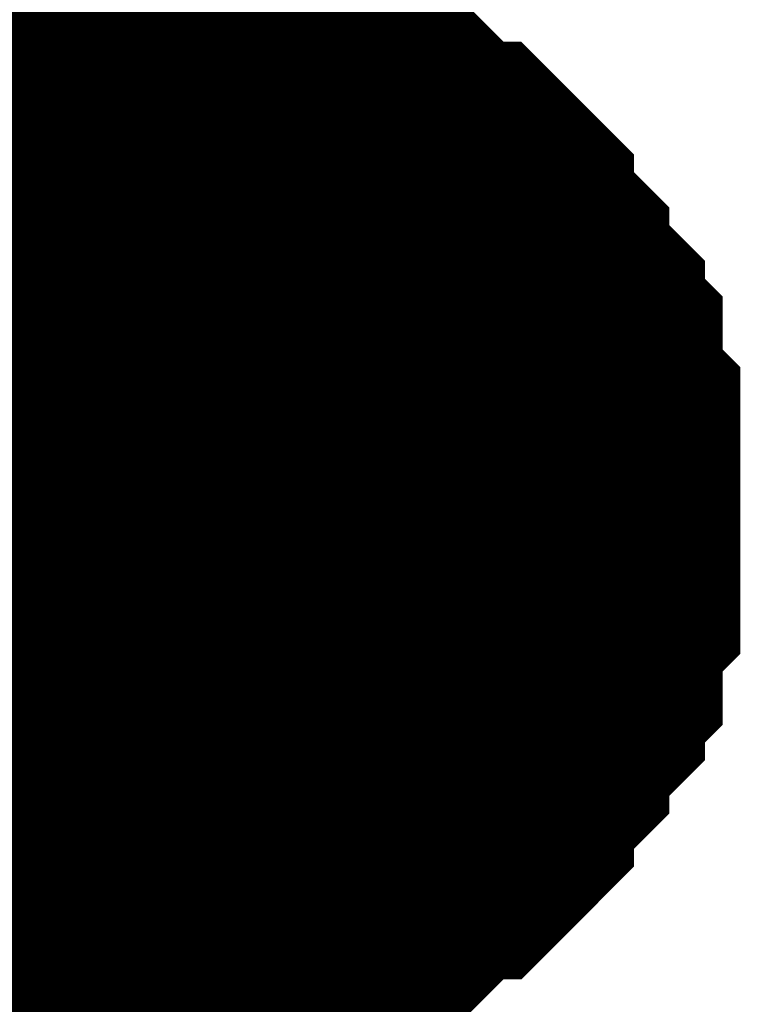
# Model space of a CAD drawing. Header units: inches. Extents: x 0 to 17, y 0 to 11.
# Tile 228 of 256: x 15.3434 to 15.3757, y 7.8774 to 7.9215. Entities that reach past the tile are written whole.
import ezdxf

# ---------------------------------------------------------------- set-up
doc = ezdxf.new("R2010")
doc.units = ezdxf.units.IN
doc.header["$MEASUREMENT"] = 0
doc.layers.add('Sheet', color=255, linetype='Continuous')

msp = doc.modelspace()

# ---------------------------------------------------------------- linework, layer by layer
at = {"layer": 'Sheet'}
for points in [[(15.349953, 7.999423, 0.0118, 0.0118, 0), (15.349953, 7.89951, 0.0118, 0.0118, 0), (15.349953, 7.699683, 0.0118, 0.0118, 0), (15.349953, 7.599769, 0.0118, 0.0118, 0), (15.349953, 7.499856, 0.0118, 0.0118, 0), (15.349953, 7.399942, 0.0118, 0.0118, 0), (15.349953, 7.299236, 0.0118, 0.0118, 0), (15.349953, 7.199322, 0.0118, 0.0118, 0), (15.349953, 7.099409, 0.0118, 0.0118, 0), (15.349953, 6.999495, 0.0118, 0.0118, 0), (15.349953, 6.899582, 0.0118, 0.0118, 0), (15.349953, 6.799668, 0.0118, 0.0118, 0), (15.349953, 6.699755, 0.0118, 0.0118, 0), (15.349953, 6.599841, 0.0118, 0.0118, 0), (15.349953, 6.499928, 0.0118, 0.0118, 0), (15.349953, 6.400014, 0.0118, 0.0118, 0), (15.349953, 6.299308, 0.0118, 0.0118, 0)], [(15.337267, 7.914576, 0.0118, 0.0118, 0), (15.33806, 7.915369, 0.0118, 0.0118, 0), (15.338853, 7.916162, 0.0118, 0.0118, 0), (15.339646, 7.916162, 0.0118, 0.0118, 0), (15.340438, 7.916955, 0.0118, 0.0118, 0), (15.341231, 7.917748, 0.0118, 0.0118, 0), (15.342024, 7.917748, 0.0118, 0.0118, 0), (15.342817, 7.918541, 0.0118, 0.0118, 0), (15.34361, 7.918541, 0.0118, 0.0118, 0), (15.345196, 7.918541, 0.0118, 0.0118, 0), (15.345989, 7.918541, 0.0118, 0.0118, 0), (15.346782, 7.919334, 0.0118, 0.0118, 0), (15.347575, 7.919334, 0.0118, 0.0118, 0), (15.34916, 7.919334, 0.0118, 0.0118, 0), (15.349953, 7.919334, 0.0118, 0.0118, 0)], [(15.337267, 7.914576, 0.0118, 0.0118, 0), (15.33806, 7.915369, 0.0118, 0.0118, 0), (15.338853, 7.916162, 0.0118, 0.0118, 0), (15.339646, 7.916162, 0.0118, 0.0118, 0), (15.340438, 7.916955, 0.0118, 0.0118, 0), (15.341231, 7.917748, 0.0118, 0.0118, 0), (15.342024, 7.917748, 0.0118, 0.0118, 0), (15.342817, 7.918541, 0.0118, 0.0118, 0), (15.34361, 7.918541, 0.0118, 0.0118, 0), (15.345196, 7.918541, 0.0118, 0.0118, 0), (15.345989, 7.918541, 0.0118, 0.0118, 0), (15.346782, 7.919334, 0.0118, 0.0118, 0), (15.347575, 7.919334, 0.0118, 0.0118, 0), (15.34916, 7.919334, 0.0118, 0.0118, 0), (15.349953, 7.919334, 0.0118, 0.0118, 0)], [(15.337267, 7.914576, 0.0118, 0.0118, 0), (15.33806, 7.915369, 0.0118, 0.0118, 0), (15.338853, 7.916162, 0.0118, 0.0118, 0), (15.339646, 7.916162, 0.0118, 0.0118, 0), (15.340438, 7.916955, 0.0118, 0.0118, 0), (15.341231, 7.917748, 0.0118, 0.0118, 0), (15.342024, 7.917748, 0.0118, 0.0118, 0), (15.342817, 7.918541, 0.0118, 0.0118, 0), (15.34361, 7.918541, 0.0118, 0.0118, 0), (15.345196, 7.918541, 0.0118, 0.0118, 0), (15.345989, 7.918541, 0.0118, 0.0118, 0), (15.346782, 7.919334, 0.0118, 0.0118, 0), (15.347575, 7.919334, 0.0118, 0.0118, 0), (15.34916, 7.919334, 0.0118, 0.0118, 0), (15.349953, 7.919334, 0.0118, 0.0118, 0)], [(15.337267, 7.914576, 0.0118, 0.0118, 0), (15.33806, 7.915369, 0.0118, 0.0118, 0), (15.338853, 7.916162, 0.0118, 0.0118, 0), (15.339646, 7.916162, 0.0118, 0.0118, 0), (15.340438, 7.916955, 0.0118, 0.0118, 0), (15.341231, 7.917748, 0.0118, 0.0118, 0), (15.342024, 7.917748, 0.0118, 0.0118, 0), (15.342817, 7.918541, 0.0118, 0.0118, 0), (15.34361, 7.918541, 0.0118, 0.0118, 0), (15.345196, 7.918541, 0.0118, 0.0118, 0), (15.345989, 7.918541, 0.0118, 0.0118, 0), (15.346782, 7.919334, 0.0118, 0.0118, 0), (15.347575, 7.919334, 0.0118, 0.0118, 0), (15.34916, 7.919334, 0.0118, 0.0118, 0), (15.349953, 7.919334, 0.0118, 0.0118, 0)], [(15.349953, 7.919334, 0.0118, 0.0118, 0), (15.349953, 7.919334, 0.0118, 0.0118, 0)], [(15.349953, 7.919334, 0.0118, 0.0118, 0), (15.350746, 7.919334, 0.0118, 0.0118, 0), (15.352332, 7.919334, 0.0118, 0.0118, 0), (15.353125, 7.919334, 0.0118, 0.0118, 0), (15.353918, 7.918541, 0.0118, 0.0118, 0), (15.354711, 7.918541, 0.0118, 0.0118, 0), (15.356297, 7.918541, 0.0118, 0.0118, 0), (15.35709, 7.918541, 0.0118, 0.0118, 0), (15.357882, 7.917748, 0.0118, 0.0118, 0), (15.358675, 7.917748, 0.0118, 0.0118, 0), (15.359468, 7.916955, 0.0118, 0.0118, 0), (15.360261, 7.916162, 0.0118, 0.0118, 0), (15.361054, 7.916162, 0.0118, 0.0118, 0), (15.361847, 7.915369, 0.0118, 0.0118, 0), (15.36264, 7.914576, 0.0118, 0.0118, 0), (15.363433, 7.914576, 0.0118, 0.0118, 0), (15.364226, 7.913783, 0.0118, 0.0118, 0), (15.365019, 7.91299, 0.0118, 0.0118, 0), (15.365019, 7.912197, 0.0118, 0.0118, 0), (15.365812, 7.911404, 0.0118, 0.0118, 0), (15.366604, 7.910611, 0.0118, 0.0118, 0), (15.366604, 7.909818, 0.0118, 0.0118, 0), (15.367397, 7.909025, 0.0118, 0.0118, 0), (15.36819, 7.908232, 0.0118, 0.0118, 0), (15.36819, 7.907439, 0.0118, 0.0118, 0), (15.368983, 7.906646, 0.0118, 0.0118, 0), (15.368983, 7.905854, 0.0118, 0.0118, 0), (15.368983, 7.904268, 0.0118, 0.0118, 0), (15.369776, 7.903475, 0.0118, 0.0118, 0), (15.369776, 7.902682, 0.0118, 0.0118, 0), (15.369776, 7.901889, 0.0118, 0.0118, 0), (15.369776, 7.900303, 0.0118, 0.0118, 0), (15.369776, 7.89951, 0.0118, 0.0118, 0)], [(15.349953, 7.919334, 0.0118, 0.0118, 0), (15.349953, 7.919334, 0.0118, 0.0118, 0)], [(15.349953, 7.919334, 0.0118, 0.0118, 0), (15.350746, 7.919334, 0.0118, 0.0118, 0), (15.352332, 7.919334, 0.0118, 0.0118, 0), (15.353125, 7.919334, 0.0118, 0.0118, 0), (15.353918, 7.918541, 0.0118, 0.0118, 0), (15.354711, 7.918541, 0.0118, 0.0118, 0), (15.356297, 7.918541, 0.0118, 0.0118, 0), (15.35709, 7.918541, 0.0118, 0.0118, 0), (15.357882, 7.917748, 0.0118, 0.0118, 0), (15.358675, 7.917748, 0.0118, 0.0118, 0), (15.359468, 7.916955, 0.0118, 0.0118, 0), (15.360261, 7.916162, 0.0118, 0.0118, 0), (15.361054, 7.916162, 0.0118, 0.0118, 0), (15.361847, 7.915369, 0.0118, 0.0118, 0), (15.36264, 7.914576, 0.0118, 0.0118, 0), (15.363433, 7.914576, 0.0118, 0.0118, 0), (15.364226, 7.913783, 0.0118, 0.0118, 0), (15.365019, 7.91299, 0.0118, 0.0118, 0), (15.365019, 7.912197, 0.0118, 0.0118, 0), (15.365812, 7.911404, 0.0118, 0.0118, 0), (15.366604, 7.910611, 0.0118, 0.0118, 0), (15.366604, 7.909818, 0.0118, 0.0118, 0), (15.367397, 7.909025, 0.0118, 0.0118, 0), (15.36819, 7.908232, 0.0118, 0.0118, 0), (15.36819, 7.907439, 0.0118, 0.0118, 0), (15.368983, 7.906646, 0.0118, 0.0118, 0), (15.368983, 7.905854, 0.0118, 0.0118, 0), (15.368983, 7.904268, 0.0118, 0.0118, 0), (15.369776, 7.903475, 0.0118, 0.0118, 0), (15.369776, 7.902682, 0.0118, 0.0118, 0), (15.369776, 7.901889, 0.0118, 0.0118, 0), (15.369776, 7.900303, 0.0118, 0.0118, 0), (15.369776, 7.89951, 0.0118, 0.0118, 0)], [(15.349953, 7.919334, 0.0118, 0.0118, 0), (15.349953, 7.919334, 0.0118, 0.0118, 0)], [(15.349953, 7.919334, 0.0118, 0.0118, 0), (15.350746, 7.919334, 0.0118, 0.0118, 0), (15.352332, 7.919334, 0.0118, 0.0118, 0), (15.353125, 7.919334, 0.0118, 0.0118, 0), (15.353918, 7.918541, 0.0118, 0.0118, 0), (15.354711, 7.918541, 0.0118, 0.0118, 0), (15.356297, 7.918541, 0.0118, 0.0118, 0), (15.35709, 7.918541, 0.0118, 0.0118, 0), (15.357882, 7.917748, 0.0118, 0.0118, 0), (15.358675, 7.917748, 0.0118, 0.0118, 0), (15.359468, 7.916955, 0.0118, 0.0118, 0), (15.360261, 7.916162, 0.0118, 0.0118, 0), (15.361054, 7.916162, 0.0118, 0.0118, 0), (15.361847, 7.915369, 0.0118, 0.0118, 0), (15.36264, 7.914576, 0.0118, 0.0118, 0), (15.363433, 7.914576, 0.0118, 0.0118, 0), (15.364226, 7.913783, 0.0118, 0.0118, 0), (15.365019, 7.91299, 0.0118, 0.0118, 0), (15.365019, 7.912197, 0.0118, 0.0118, 0), (15.365812, 7.911404, 0.0118, 0.0118, 0), (15.366604, 7.910611, 0.0118, 0.0118, 0), (15.366604, 7.909818, 0.0118, 0.0118, 0), (15.367397, 7.909025, 0.0118, 0.0118, 0), (15.36819, 7.908232, 0.0118, 0.0118, 0), (15.36819, 7.907439, 0.0118, 0.0118, 0), (15.368983, 7.906646, 0.0118, 0.0118, 0), (15.368983, 7.905854, 0.0118, 0.0118, 0), (15.368983, 7.904268, 0.0118, 0.0118, 0), (15.369776, 7.903475, 0.0118, 0.0118, 0), (15.369776, 7.902682, 0.0118, 0.0118, 0), (15.369776, 7.901889, 0.0118, 0.0118, 0), (15.369776, 7.900303, 0.0118, 0.0118, 0), (15.369776, 7.89951, 0.0118, 0.0118, 0)], [(15.349953, 7.919334, 0.0118, 0.0118, 0), (15.349953, 7.919334, 0.0118, 0.0118, 0)], [(15.349953, 7.919334, 0.0118, 0.0118, 0), (15.350746, 7.919334, 0.0118, 0.0118, 0), (15.352332, 7.919334, 0.0118, 0.0118, 0), (15.353125, 7.919334, 0.0118, 0.0118, 0), (15.353918, 7.918541, 0.0118, 0.0118, 0), (15.354711, 7.918541, 0.0118, 0.0118, 0), (15.356297, 7.918541, 0.0118, 0.0118, 0), (15.35709, 7.918541, 0.0118, 0.0118, 0), (15.357882, 7.917748, 0.0118, 0.0118, 0), (15.358675, 7.917748, 0.0118, 0.0118, 0), (15.359468, 7.916955, 0.0118, 0.0118, 0), (15.360261, 7.916162, 0.0118, 0.0118, 0), (15.361054, 7.916162, 0.0118, 0.0118, 0), (15.361847, 7.915369, 0.0118, 0.0118, 0), (15.36264, 7.914576, 0.0118, 0.0118, 0), (15.363433, 7.914576, 0.0118, 0.0118, 0), (15.364226, 7.913783, 0.0118, 0.0118, 0), (15.365019, 7.91299, 0.0118, 0.0118, 0), (15.365019, 7.912197, 0.0118, 0.0118, 0), (15.365812, 7.911404, 0.0118, 0.0118, 0), (15.366604, 7.910611, 0.0118, 0.0118, 0), (15.366604, 7.909818, 0.0118, 0.0118, 0), (15.367397, 7.909025, 0.0118, 0.0118, 0), (15.36819, 7.908232, 0.0118, 0.0118, 0), (15.36819, 7.907439, 0.0118, 0.0118, 0), (15.368983, 7.906646, 0.0118, 0.0118, 0), (15.368983, 7.905854, 0.0118, 0.0118, 0), (15.368983, 7.904268, 0.0118, 0.0118, 0), (15.369776, 7.903475, 0.0118, 0.0118, 0), (15.369776, 7.902682, 0.0118, 0.0118, 0), (15.369776, 7.901889, 0.0118, 0.0118, 0), (15.369776, 7.900303, 0.0118, 0.0118, 0), (15.369776, 7.89951, 0.0118, 0.0118, 0)], [(15.341231, 7.917748, 0.0039, 0.0039, 0), (15.342024, 7.917748, 0.0039, 0.0039, 0), (15.342817, 7.918541, 0.0039, 0.0039, 0), (15.34361, 7.918541, 0.0039, 0.0039, 0), (15.345196, 7.918541, 0.0039, 0.0039, 0), (15.345989, 7.918541, 0.0039, 0.0039, 0), (15.346782, 7.919334, 0.0039, 0.0039, 0), (15.347575, 7.919334, 0.0039, 0.0039, 0), (15.34916, 7.919334, 0.0039, 0.0039, 0), (15.349953, 7.919334, 0.0039, 0.0039, 0)], [(15.341231, 7.917748, 0.0039, 0.0039, 0), (15.342024, 7.917748, 0.0039, 0.0039, 0), (15.342817, 7.918541, 0.0039, 0.0039, 0), (15.34361, 7.918541, 0.0039, 0.0039, 0), (15.345196, 7.918541, 0.0039, 0.0039, 0), (15.345989, 7.918541, 0.0039, 0.0039, 0), (15.346782, 7.919334, 0.0039, 0.0039, 0), (15.347575, 7.919334, 0.0039, 0.0039, 0), (15.34916, 7.919334, 0.0039, 0.0039, 0), (15.349953, 7.919334, 0.0039, 0.0039, 0)], [(15.341231, 7.917748, 0.0039, 0.0039, 0), (15.342024, 7.917748, 0.0039, 0.0039, 0), (15.342817, 7.918541, 0.0039, 0.0039, 0), (15.34361, 7.918541, 0.0039, 0.0039, 0), (15.345196, 7.918541, 0.0039, 0.0039, 0), (15.345989, 7.918541, 0.0039, 0.0039, 0), (15.346782, 7.919334, 0.0039, 0.0039, 0), (15.347575, 7.919334, 0.0039, 0.0039, 0), (15.34916, 7.919334, 0.0039, 0.0039, 0), (15.349953, 7.919334, 0.0039, 0.0039, 0)], [(15.341231, 7.917748, 0.0039, 0.0039, 0), (15.342024, 7.917748, 0.0039, 0.0039, 0), (15.342817, 7.918541, 0.0039, 0.0039, 0), (15.34361, 7.918541, 0.0039, 0.0039, 0), (15.345196, 7.918541, 0.0039, 0.0039, 0), (15.345989, 7.918541, 0.0039, 0.0039, 0), (15.346782, 7.919334, 0.0039, 0.0039, 0), (15.347575, 7.919334, 0.0039, 0.0039, 0), (15.34916, 7.919334, 0.0039, 0.0039, 0), (15.349953, 7.919334, 0.0039, 0.0039, 0)], [(15.349953, 7.919334, 0.0039, 0.0039, 0), (15.349953, 7.919334, 0.0039, 0.0039, 0)], [(15.349953, 7.919334, 0.0039, 0.0039, 0), (15.350746, 7.919334, 0.0039, 0.0039, 0), (15.352332, 7.919334, 0.0039, 0.0039, 0), (15.353125, 7.919334, 0.0039, 0.0039, 0), (15.353918, 7.918541, 0.0039, 0.0039, 0), (15.354711, 7.918541, 0.0039, 0.0039, 0), (15.356297, 7.918541, 0.0039, 0.0039, 0), (15.35709, 7.918541, 0.0039, 0.0039, 0), (15.357882, 7.917748, 0.0039, 0.0039, 0), (15.358675, 7.917748, 0.0039, 0.0039, 0), (15.359468, 7.916955, 0.0039, 0.0039, 0), (15.360261, 7.916162, 0.0039, 0.0039, 0), (15.361054, 7.916162, 0.0039, 0.0039, 0), (15.361847, 7.915369, 0.0039, 0.0039, 0), (15.36264, 7.914576, 0.0039, 0.0039, 0), (15.363433, 7.914576, 0.0039, 0.0039, 0), (15.364226, 7.913783, 0.0039, 0.0039, 0), (15.365019, 7.91299, 0.0039, 0.0039, 0), (15.365019, 7.912197, 0.0039, 0.0039, 0), (15.365812, 7.911404, 0.0039, 0.0039, 0), (15.366604, 7.910611, 0.0039, 0.0039, 0), (15.366604, 7.909818, 0.0039, 0.0039, 0), (15.367397, 7.909025, 0.0039, 0.0039, 0), (15.36819, 7.908232, 0.0039, 0.0039, 0), (15.36819, 7.907439, 0.0039, 0.0039, 0), (15.368983, 7.906646, 0.0039, 0.0039, 0), (15.368983, 7.905854, 0.0039, 0.0039, 0), (15.368983, 7.904268, 0.0039, 0.0039, 0), (15.369776, 7.903475, 0.0039, 0.0039, 0), (15.369776, 7.902682, 0.0039, 0.0039, 0), (15.369776, 7.901889, 0.0039, 0.0039, 0), (15.369776, 7.900303, 0.0039, 0.0039, 0), (15.369776, 7.89951, 0.0039, 0.0039, 0)], [(15.349953, 7.919334, 0.0039, 0.0039, 0), (15.349953, 7.919334, 0.0039, 0.0039, 0)], [(15.349953, 7.919334, 0.0039, 0.0039, 0), (15.350746, 7.919334, 0.0039, 0.0039, 0), (15.352332, 7.919334, 0.0039, 0.0039, 0), (15.353125, 7.919334, 0.0039, 0.0039, 0), (15.353918, 7.918541, 0.0039, 0.0039, 0), (15.354711, 7.918541, 0.0039, 0.0039, 0), (15.356297, 7.918541, 0.0039, 0.0039, 0), (15.35709, 7.918541, 0.0039, 0.0039, 0), (15.357882, 7.917748, 0.0039, 0.0039, 0), (15.358675, 7.917748, 0.0039, 0.0039, 0), (15.359468, 7.916955, 0.0039, 0.0039, 0), (15.360261, 7.916162, 0.0039, 0.0039, 0), (15.361054, 7.916162, 0.0039, 0.0039, 0), (15.361847, 7.915369, 0.0039, 0.0039, 0), (15.36264, 7.914576, 0.0039, 0.0039, 0), (15.363433, 7.914576, 0.0039, 0.0039, 0), (15.364226, 7.913783, 0.0039, 0.0039, 0), (15.365019, 7.91299, 0.0039, 0.0039, 0), (15.365019, 7.912197, 0.0039, 0.0039, 0), (15.365812, 7.911404, 0.0039, 0.0039, 0), (15.366604, 7.910611, 0.0039, 0.0039, 0), (15.366604, 7.909818, 0.0039, 0.0039, 0), (15.367397, 7.909025, 0.0039, 0.0039, 0), (15.36819, 7.908232, 0.0039, 0.0039, 0), (15.36819, 7.907439, 0.0039, 0.0039, 0), (15.368983, 7.906646, 0.0039, 0.0039, 0), (15.368983, 7.905854, 0.0039, 0.0039, 0), (15.368983, 7.904268, 0.0039, 0.0039, 0), (15.369776, 7.903475, 0.0039, 0.0039, 0), (15.369776, 7.902682, 0.0039, 0.0039, 0), (15.369776, 7.901889, 0.0039, 0.0039, 0), (15.369776, 7.900303, 0.0039, 0.0039, 0), (15.369776, 7.89951, 0.0039, 0.0039, 0)], [(15.349953, 7.919334, 0.0039, 0.0039, 0), (15.349953, 7.919334, 0.0039, 0.0039, 0)], [(15.349953, 7.919334, 0.0039, 0.0039, 0), (15.350746, 7.919334, 0.0039, 0.0039, 0), (15.352332, 7.919334, 0.0039, 0.0039, 0), (15.353125, 7.919334, 0.0039, 0.0039, 0), (15.353918, 7.918541, 0.0039, 0.0039, 0), (15.354711, 7.918541, 0.0039, 0.0039, 0), (15.356297, 7.918541, 0.0039, 0.0039, 0), (15.35709, 7.918541, 0.0039, 0.0039, 0), (15.357882, 7.917748, 0.0039, 0.0039, 0), (15.358675, 7.917748, 0.0039, 0.0039, 0), (15.359468, 7.916955, 0.0039, 0.0039, 0), (15.360261, 7.916162, 0.0039, 0.0039, 0), (15.361054, 7.916162, 0.0039, 0.0039, 0), (15.361847, 7.915369, 0.0039, 0.0039, 0), (15.36264, 7.914576, 0.0039, 0.0039, 0), (15.363433, 7.914576, 0.0039, 0.0039, 0), (15.364226, 7.913783, 0.0039, 0.0039, 0), (15.365019, 7.91299, 0.0039, 0.0039, 0), (15.365019, 7.912197, 0.0039, 0.0039, 0), (15.365812, 7.911404, 0.0039, 0.0039, 0), (15.366604, 7.910611, 0.0039, 0.0039, 0), (15.366604, 7.909818, 0.0039, 0.0039, 0), (15.367397, 7.909025, 0.0039, 0.0039, 0), (15.36819, 7.908232, 0.0039, 0.0039, 0), (15.36819, 7.907439, 0.0039, 0.0039, 0), (15.368983, 7.906646, 0.0039, 0.0039, 0), (15.368983, 7.905854, 0.0039, 0.0039, 0), (15.368983, 7.904268, 0.0039, 0.0039, 0), (15.369776, 7.903475, 0.0039, 0.0039, 0), (15.369776, 7.902682, 0.0039, 0.0039, 0), (15.369776, 7.901889, 0.0039, 0.0039, 0), (15.369776, 7.900303, 0.0039, 0.0039, 0), (15.369776, 7.89951, 0.0039, 0.0039, 0)], [(15.349953, 7.919334, 0.0039, 0.0039, 0), (15.349953, 7.919334, 0.0039, 0.0039, 0)], [(15.349953, 7.919334, 0.0039, 0.0039, 0), (15.350746, 7.919334, 0.0039, 0.0039, 0), (15.352332, 7.919334, 0.0039, 0.0039, 0), (15.353125, 7.919334, 0.0039, 0.0039, 0), (15.353918, 7.918541, 0.0039, 0.0039, 0), (15.354711, 7.918541, 0.0039, 0.0039, 0), (15.356297, 7.918541, 0.0039, 0.0039, 0), (15.35709, 7.918541, 0.0039, 0.0039, 0), (15.357882, 7.917748, 0.0039, 0.0039, 0), (15.358675, 7.917748, 0.0039, 0.0039, 0), (15.359468, 7.916955, 0.0039, 0.0039, 0), (15.360261, 7.916162, 0.0039, 0.0039, 0), (15.361054, 7.916162, 0.0039, 0.0039, 0), (15.361847, 7.915369, 0.0039, 0.0039, 0), (15.36264, 7.914576, 0.0039, 0.0039, 0), (15.363433, 7.914576, 0.0039, 0.0039, 0), (15.364226, 7.913783, 0.0039, 0.0039, 0), (15.365019, 7.91299, 0.0039, 0.0039, 0), (15.365019, 7.912197, 0.0039, 0.0039, 0), (15.365812, 7.911404, 0.0039, 0.0039, 0), (15.366604, 7.910611, 0.0039, 0.0039, 0), (15.366604, 7.909818, 0.0039, 0.0039, 0), (15.367397, 7.909025, 0.0039, 0.0039, 0), (15.36819, 7.908232, 0.0039, 0.0039, 0), (15.36819, 7.907439, 0.0039, 0.0039, 0), (15.368983, 7.906646, 0.0039, 0.0039, 0), (15.368983, 7.905854, 0.0039, 0.0039, 0), (15.368983, 7.904268, 0.0039, 0.0039, 0), (15.369776, 7.903475, 0.0039, 0.0039, 0), (15.369776, 7.902682, 0.0039, 0.0039, 0), (15.369776, 7.901889, 0.0039, 0.0039, 0), (15.369776, 7.900303, 0.0039, 0.0039, 0), (15.369776, 7.89951, 0.0039, 0.0039, 0)], [(15.100187, 7.89951, 0.0118, 0.0118, 0), (15.349953, 7.89951, 0.0118, 0.0118, 0)], [(15.369776, 7.89951, 0.0118, 0.0118, 0), (15.369776, 7.898717, 0.0118, 0.0118, 0), (15.369776, 7.897131, 0.0118, 0.0118, 0), (15.369776, 7.896338, 0.0118, 0.0118, 0), (15.369776, 7.895545, 0.0118, 0.0118, 0), (15.368983, 7.894752, 0.0118, 0.0118, 0), (15.368983, 7.893166, 0.0118, 0.0118, 0), (15.368983, 7.892373, 0.0118, 0.0118, 0), (15.36819, 7.89158, 0.0118, 0.0118, 0), (15.36819, 7.890787, 0.0118, 0.0118, 0), (15.367397, 7.889994, 0.0118, 0.0118, 0), (15.366604, 7.889201, 0.0118, 0.0118, 0), (15.366604, 7.888408, 0.0118, 0.0118, 0), (15.365812, 7.887615, 0.0118, 0.0118, 0), (15.365019, 7.886822, 0.0118, 0.0118, 0), (15.365019, 7.886029, 0.0118, 0.0118, 0), (15.364226, 7.885236, 0.0118, 0.0118, 0), (15.363433, 7.884443, 0.0118, 0.0118, 0), (15.36264, 7.884443, 0.0118, 0.0118, 0), (15.361847, 7.883651, 0.0118, 0.0118, 0), (15.361054, 7.882858, 0.0118, 0.0118, 0), (15.360261, 7.882858, 0.0118, 0.0118, 0), (15.359468, 7.882065, 0.0118, 0.0118, 0), (15.358675, 7.881272, 0.0118, 0.0118, 0), (15.357882, 7.881272, 0.0118, 0.0118, 0), (15.35709, 7.880479, 0.0118, 0.0118, 0), (15.356297, 7.880479, 0.0118, 0.0118, 0), (15.354711, 7.880479, 0.0118, 0.0118, 0), (15.353918, 7.880479, 0.0118, 0.0118, 0), (15.353125, 7.879686, 0.0118, 0.0118, 0), (15.352332, 7.879686, 0.0118, 0.0118, 0), (15.350746, 7.879686, 0.0118, 0.0118, 0), (15.349953, 7.879686, 0.0118, 0.0118, 0)], [(15.369776, 7.89951, 0.0118, 0.0118, 0), (15.369776, 7.898717, 0.0118, 0.0118, 0), (15.369776, 7.897131, 0.0118, 0.0118, 0), (15.369776, 7.896338, 0.0118, 0.0118, 0), (15.369776, 7.895545, 0.0118, 0.0118, 0), (15.368983, 7.894752, 0.0118, 0.0118, 0), (15.368983, 7.893166, 0.0118, 0.0118, 0), (15.368983, 7.892373, 0.0118, 0.0118, 0), (15.36819, 7.89158, 0.0118, 0.0118, 0), (15.36819, 7.890787, 0.0118, 0.0118, 0), (15.367397, 7.889994, 0.0118, 0.0118, 0), (15.366604, 7.889201, 0.0118, 0.0118, 0), (15.366604, 7.888408, 0.0118, 0.0118, 0), (15.365812, 7.887615, 0.0118, 0.0118, 0), (15.365019, 7.886822, 0.0118, 0.0118, 0), (15.365019, 7.886029, 0.0118, 0.0118, 0), (15.364226, 7.885236, 0.0118, 0.0118, 0), (15.363433, 7.884443, 0.0118, 0.0118, 0), (15.36264, 7.884443, 0.0118, 0.0118, 0), (15.361847, 7.883651, 0.0118, 0.0118, 0), (15.361054, 7.882858, 0.0118, 0.0118, 0), (15.360261, 7.882858, 0.0118, 0.0118, 0), (15.359468, 7.882065, 0.0118, 0.0118, 0), (15.358675, 7.881272, 0.0118, 0.0118, 0), (15.357882, 7.881272, 0.0118, 0.0118, 0), (15.35709, 7.880479, 0.0118, 0.0118, 0), (15.356297, 7.880479, 0.0118, 0.0118, 0), (15.354711, 7.880479, 0.0118, 0.0118, 0), (15.353918, 7.880479, 0.0118, 0.0118, 0), (15.353125, 7.879686, 0.0118, 0.0118, 0), (15.352332, 7.879686, 0.0118, 0.0118, 0), (15.350746, 7.879686, 0.0118, 0.0118, 0), (15.349953, 7.879686, 0.0118, 0.0118, 0)], [(15.369776, 7.89951, 0.0118, 0.0118, 0), (15.369776, 7.898717, 0.0118, 0.0118, 0), (15.369776, 7.897131, 0.0118, 0.0118, 0), (15.369776, 7.896338, 0.0118, 0.0118, 0), (15.369776, 7.895545, 0.0118, 0.0118, 0), (15.368983, 7.894752, 0.0118, 0.0118, 0), (15.368983, 7.893166, 0.0118, 0.0118, 0), (15.368983, 7.892373, 0.0118, 0.0118, 0), (15.36819, 7.89158, 0.0118, 0.0118, 0), (15.36819, 7.890787, 0.0118, 0.0118, 0), (15.367397, 7.889994, 0.0118, 0.0118, 0), (15.366604, 7.889201, 0.0118, 0.0118, 0), (15.366604, 7.888408, 0.0118, 0.0118, 0), (15.365812, 7.887615, 0.0118, 0.0118, 0), (15.365019, 7.886822, 0.0118, 0.0118, 0), (15.365019, 7.886029, 0.0118, 0.0118, 0), (15.364226, 7.885236, 0.0118, 0.0118, 0), (15.363433, 7.884443, 0.0118, 0.0118, 0), (15.36264, 7.884443, 0.0118, 0.0118, 0), (15.361847, 7.883651, 0.0118, 0.0118, 0), (15.361054, 7.882858, 0.0118, 0.0118, 0), (15.360261, 7.882858, 0.0118, 0.0118, 0), (15.359468, 7.882065, 0.0118, 0.0118, 0), (15.358675, 7.881272, 0.0118, 0.0118, 0), (15.357882, 7.881272, 0.0118, 0.0118, 0), (15.35709, 7.880479, 0.0118, 0.0118, 0), (15.356297, 7.880479, 0.0118, 0.0118, 0), (15.354711, 7.880479, 0.0118, 0.0118, 0), (15.353918, 7.880479, 0.0118, 0.0118, 0), (15.353125, 7.879686, 0.0118, 0.0118, 0), (15.352332, 7.879686, 0.0118, 0.0118, 0), (15.350746, 7.879686, 0.0118, 0.0118, 0), (15.349953, 7.879686, 0.0118, 0.0118, 0)], [(15.369776, 7.89951, 0.0118, 0.0118, 0), (15.369776, 7.898717, 0.0118, 0.0118, 0), (15.369776, 7.897131, 0.0118, 0.0118, 0), (15.369776, 7.896338, 0.0118, 0.0118, 0), (15.369776, 7.895545, 0.0118, 0.0118, 0), (15.368983, 7.894752, 0.0118, 0.0118, 0), (15.368983, 7.893166, 0.0118, 0.0118, 0), (15.368983, 7.892373, 0.0118, 0.0118, 0), (15.36819, 7.89158, 0.0118, 0.0118, 0), (15.36819, 7.890787, 0.0118, 0.0118, 0), (15.367397, 7.889994, 0.0118, 0.0118, 0), (15.366604, 7.889201, 0.0118, 0.0118, 0), (15.366604, 7.888408, 0.0118, 0.0118, 0), (15.365812, 7.887615, 0.0118, 0.0118, 0), (15.365019, 7.886822, 0.0118, 0.0118, 0), (15.365019, 7.886029, 0.0118, 0.0118, 0), (15.364226, 7.885236, 0.0118, 0.0118, 0), (15.363433, 7.884443, 0.0118, 0.0118, 0), (15.36264, 7.884443, 0.0118, 0.0118, 0), (15.361847, 7.883651, 0.0118, 0.0118, 0), (15.361054, 7.882858, 0.0118, 0.0118, 0), (15.360261, 7.882858, 0.0118, 0.0118, 0), (15.359468, 7.882065, 0.0118, 0.0118, 0), (15.358675, 7.881272, 0.0118, 0.0118, 0), (15.357882, 7.881272, 0.0118, 0.0118, 0), (15.35709, 7.880479, 0.0118, 0.0118, 0), (15.356297, 7.880479, 0.0118, 0.0118, 0), (15.354711, 7.880479, 0.0118, 0.0118, 0), (15.353918, 7.880479, 0.0118, 0.0118, 0), (15.353125, 7.879686, 0.0118, 0.0118, 0), (15.352332, 7.879686, 0.0118, 0.0118, 0), (15.350746, 7.879686, 0.0118, 0.0118, 0), (15.349953, 7.879686, 0.0118, 0.0118, 0)], [(15.369776, 7.89951, 0.0118, 0.0118, 0), (15.369776, 7.89951, 0.0118, 0.0118, 0), (15.369776, 7.89951, 0.0118, 0.0118, 0), (15.369776, 7.89951, 0.0118, 0.0118, 0), (15.369776, 7.89951, 0.0118, 0.0118, 0), (15.369776, 7.89951, 0.0118, 0.0118, 0), (15.369776, 7.89951, 0.0118, 0.0118, 0), (15.369776, 7.89951, 0.0118, 0.0118, 0), (15.369776, 7.89951, 0.0118, 0.0118, 0), (15.369776, 7.89951, 0.0118, 0.0118, 0), (15.369776, 7.89951, 0.0118, 0.0118, 0), (15.369776, 7.89951, 0.0118, 0.0118, 0), (15.369776, 7.89951, 0.0118, 0.0118, 0), (15.369776, 7.89951, 0.0118, 0.0118, 0), (15.369776, 7.89951, 0.0118, 0.0118, 0), (15.369776, 7.89951, 0.0118, 0.0118, 0), (15.369776, 7.89951, 0.0118, 0.0118, 0), (15.369776, 7.89951, 0.0118, 0.0118, 0), (15.369776, 7.89951, 0.0118, 0.0118, 0), (15.369776, 7.89951, 0.0118, 0.0118, 0), (15.369776, 7.89951, 0.0118, 0.0118, 0), (15.369776, 7.89951, 0.0118, 0.0118, 0), (15.369776, 7.89951, 0.0118, 0.0118, 0), (15.369776, 7.89951, 0.0118, 0.0118, 0), (15.369776, 7.89951, 0.0118, 0.0118, 0), (15.369776, 7.89951, 0.0118, 0.0118, 0), (15.369776, 7.89951, 0.0118, 0.0118, 0), (15.369776, 7.89951, 0.0118, 0.0118, 0), (15.369776, 7.89951, 0.0118, 0.0118, 0), (15.369776, 7.89951, 0.0118, 0.0118, 0), (15.369776, 7.89951, 0.0118, 0.0118, 0), (15.369776, 7.89951, 0.0118, 0.0118, 0), (15.369776, 7.89951, 0.0118, 0.0118, 0)], [(15.369776, 7.89951, 0.0118, 0.0118, 0), (15.369776, 7.89951, 0.0118, 0.0118, 0)], [(15.369776, 7.89951, 0.0118, 0.0118, 0), (15.369776, 7.89951, 0.0118, 0.0118, 0), (15.369776, 7.89951, 0.0118, 0.0118, 0), (15.369776, 7.89951, 0.0118, 0.0118, 0), (15.369776, 7.89951, 0.0118, 0.0118, 0), (15.369776, 7.89951, 0.0118, 0.0118, 0), (15.369776, 7.89951, 0.0118, 0.0118, 0), (15.369776, 7.89951, 0.0118, 0.0118, 0), (15.369776, 7.89951, 0.0118, 0.0118, 0), (15.369776, 7.89951, 0.0118, 0.0118, 0), (15.369776, 7.89951, 0.0118, 0.0118, 0), (15.369776, 7.89951, 0.0118, 0.0118, 0), (15.369776, 7.89951, 0.0118, 0.0118, 0), (15.369776, 7.89951, 0.0118, 0.0118, 0), (15.369776, 7.89951, 0.0118, 0.0118, 0), (15.369776, 7.89951, 0.0118, 0.0118, 0), (15.369776, 7.89951, 0.0118, 0.0118, 0), (15.369776, 7.89951, 0.0118, 0.0118, 0), (15.369776, 7.89951, 0.0118, 0.0118, 0), (15.369776, 7.89951, 0.0118, 0.0118, 0), (15.369776, 7.89951, 0.0118, 0.0118, 0), (15.369776, 7.89951, 0.0118, 0.0118, 0), (15.369776, 7.89951, 0.0118, 0.0118, 0), (15.369776, 7.89951, 0.0118, 0.0118, 0), (15.369776, 7.89951, 0.0118, 0.0118, 0), (15.369776, 7.89951, 0.0118, 0.0118, 0), (15.369776, 7.89951, 0.0118, 0.0118, 0), (15.369776, 7.89951, 0.0118, 0.0118, 0), (15.369776, 7.89951, 0.0118, 0.0118, 0), (15.369776, 7.89951, 0.0118, 0.0118, 0), (15.369776, 7.89951, 0.0118, 0.0118, 0), (15.369776, 7.89951, 0.0118, 0.0118, 0), (15.369776, 7.89951, 0.0118, 0.0118, 0)], [(15.369776, 7.89951, 0.0118, 0.0118, 0), (15.369776, 7.89951, 0.0118, 0.0118, 0)], [(15.369776, 7.89951, 0.0118, 0.0118, 0), (15.369776, 7.89951, 0.0118, 0.0118, 0), (15.369776, 7.89951, 0.0118, 0.0118, 0), (15.369776, 7.89951, 0.0118, 0.0118, 0), (15.369776, 7.89951, 0.0118, 0.0118, 0), (15.369776, 7.89951, 0.0118, 0.0118, 0), (15.369776, 7.89951, 0.0118, 0.0118, 0), (15.369776, 7.89951, 0.0118, 0.0118, 0), (15.369776, 7.89951, 0.0118, 0.0118, 0), (15.369776, 7.89951, 0.0118, 0.0118, 0), (15.369776, 7.89951, 0.0118, 0.0118, 0), (15.369776, 7.89951, 0.0118, 0.0118, 0), (15.369776, 7.89951, 0.0118, 0.0118, 0), (15.369776, 7.89951, 0.0118, 0.0118, 0), (15.369776, 7.89951, 0.0118, 0.0118, 0), (15.369776, 7.89951, 0.0118, 0.0118, 0), (15.369776, 7.89951, 0.0118, 0.0118, 0), (15.369776, 7.89951, 0.0118, 0.0118, 0), (15.369776, 7.89951, 0.0118, 0.0118, 0), (15.369776, 7.89951, 0.0118, 0.0118, 0), (15.369776, 7.89951, 0.0118, 0.0118, 0), (15.369776, 7.89951, 0.0118, 0.0118, 0), (15.369776, 7.89951, 0.0118, 0.0118, 0), (15.369776, 7.89951, 0.0118, 0.0118, 0), (15.369776, 7.89951, 0.0118, 0.0118, 0), (15.369776, 7.89951, 0.0118, 0.0118, 0), (15.369776, 7.89951, 0.0118, 0.0118, 0), (15.369776, 7.89951, 0.0118, 0.0118, 0), (15.369776, 7.89951, 0.0118, 0.0118, 0), (15.369776, 7.89951, 0.0118, 0.0118, 0), (15.369776, 7.89951, 0.0118, 0.0118, 0), (15.369776, 7.89951, 0.0118, 0.0118, 0), (15.369776, 7.89951, 0.0118, 0.0118, 0)], [(15.369776, 7.89951, 0.0118, 0.0118, 0), (15.369776, 7.89951, 0.0118, 0.0118, 0)], [(15.369776, 7.89951, 0.0118, 0.0118, 0), (15.369776, 7.89951, 0.0118, 0.0118, 0), (15.369776, 7.89951, 0.0118, 0.0118, 0), (15.369776, 7.89951, 0.0118, 0.0118, 0), (15.369776, 7.89951, 0.0118, 0.0118, 0), (15.369776, 7.89951, 0.0118, 0.0118, 0), (15.369776, 7.89951, 0.0118, 0.0118, 0), (15.369776, 7.89951, 0.0118, 0.0118, 0), (15.369776, 7.89951, 0.0118, 0.0118, 0), (15.369776, 7.89951, 0.0118, 0.0118, 0), (15.369776, 7.89951, 0.0118, 0.0118, 0), (15.369776, 7.89951, 0.0118, 0.0118, 0), (15.369776, 7.89951, 0.0118, 0.0118, 0), (15.369776, 7.89951, 0.0118, 0.0118, 0), (15.369776, 7.89951, 0.0118, 0.0118, 0), (15.369776, 7.89951, 0.0118, 0.0118, 0), (15.369776, 7.89951, 0.0118, 0.0118, 0), (15.369776, 7.89951, 0.0118, 0.0118, 0), (15.369776, 7.89951, 0.0118, 0.0118, 0), (15.369776, 7.89951, 0.0118, 0.0118, 0), (15.369776, 7.89951, 0.0118, 0.0118, 0), (15.369776, 7.89951, 0.0118, 0.0118, 0), (15.369776, 7.89951, 0.0118, 0.0118, 0), (15.369776, 7.89951, 0.0118, 0.0118, 0), (15.369776, 7.89951, 0.0118, 0.0118, 0), (15.369776, 7.89951, 0.0118, 0.0118, 0), (15.369776, 7.89951, 0.0118, 0.0118, 0), (15.369776, 7.89951, 0.0118, 0.0118, 0), (15.369776, 7.89951, 0.0118, 0.0118, 0), (15.369776, 7.89951, 0.0118, 0.0118, 0), (15.369776, 7.89951, 0.0118, 0.0118, 0), (15.369776, 7.89951, 0.0118, 0.0118, 0), (15.369776, 7.89951, 0.0118, 0.0118, 0)], [(15.369776, 7.89951, 0.0118, 0.0118, 0), (15.369776, 7.89951, 0.0118, 0.0118, 0)], [(15.369776, 7.89951, 0.0039, 0.0039, 0), (15.369776, 7.898717, 0.0039, 0.0039, 0), (15.369776, 7.897131, 0.0039, 0.0039, 0), (15.369776, 7.896338, 0.0039, 0.0039, 0), (15.369776, 7.895545, 0.0039, 0.0039, 0), (15.368983, 7.894752, 0.0039, 0.0039, 0), (15.368983, 7.893166, 0.0039, 0.0039, 0), (15.368983, 7.892373, 0.0039, 0.0039, 0), (15.36819, 7.89158, 0.0039, 0.0039, 0), (15.36819, 7.890787, 0.0039, 0.0039, 0), (15.367397, 7.889994, 0.0039, 0.0039, 0), (15.366604, 7.889201, 0.0039, 0.0039, 0), (15.366604, 7.888408, 0.0039, 0.0039, 0), (15.365812, 7.887615, 0.0039, 0.0039, 0), (15.365019, 7.886822, 0.0039, 0.0039, 0), (15.365019, 7.886029, 0.0039, 0.0039, 0), (15.364226, 7.885236, 0.0039, 0.0039, 0), (15.363433, 7.884443, 0.0039, 0.0039, 0), (15.36264, 7.884443, 0.0039, 0.0039, 0), (15.361847, 7.883651, 0.0039, 0.0039, 0), (15.361054, 7.882858, 0.0039, 0.0039, 0), (15.360261, 7.882858, 0.0039, 0.0039, 0), (15.359468, 7.882065, 0.0039, 0.0039, 0), (15.358675, 7.881272, 0.0039, 0.0039, 0), (15.357882, 7.881272, 0.0039, 0.0039, 0), (15.35709, 7.880479, 0.0039, 0.0039, 0), (15.356297, 7.880479, 0.0039, 0.0039, 0), (15.354711, 7.880479, 0.0039, 0.0039, 0), (15.353918, 7.880479, 0.0039, 0.0039, 0), (15.353125, 7.879686, 0.0039, 0.0039, 0), (15.352332, 7.879686, 0.0039, 0.0039, 0), (15.350746, 7.879686, 0.0039, 0.0039, 0), (15.349953, 7.879686, 0.0039, 0.0039, 0)], [(15.369776, 7.89951, 0.0039, 0.0039, 0), (15.369776, 7.898717, 0.0039, 0.0039, 0), (15.369776, 7.897131, 0.0039, 0.0039, 0), (15.369776, 7.896338, 0.0039, 0.0039, 0), (15.369776, 7.895545, 0.0039, 0.0039, 0), (15.368983, 7.894752, 0.0039, 0.0039, 0), (15.368983, 7.893166, 0.0039, 0.0039, 0), (15.368983, 7.892373, 0.0039, 0.0039, 0), (15.36819, 7.89158, 0.0039, 0.0039, 0), (15.36819, 7.890787, 0.0039, 0.0039, 0), (15.367397, 7.889994, 0.0039, 0.0039, 0), (15.366604, 7.889201, 0.0039, 0.0039, 0), (15.366604, 7.888408, 0.0039, 0.0039, 0), (15.365812, 7.887615, 0.0039, 0.0039, 0), (15.365019, 7.886822, 0.0039, 0.0039, 0), (15.365019, 7.886029, 0.0039, 0.0039, 0), (15.364226, 7.885236, 0.0039, 0.0039, 0), (15.363433, 7.884443, 0.0039, 0.0039, 0), (15.36264, 7.884443, 0.0039, 0.0039, 0), (15.361847, 7.883651, 0.0039, 0.0039, 0), (15.361054, 7.882858, 0.0039, 0.0039, 0), (15.360261, 7.882858, 0.0039, 0.0039, 0), (15.359468, 7.882065, 0.0039, 0.0039, 0), (15.358675, 7.881272, 0.0039, 0.0039, 0), (15.357882, 7.881272, 0.0039, 0.0039, 0), (15.35709, 7.880479, 0.0039, 0.0039, 0), (15.356297, 7.880479, 0.0039, 0.0039, 0), (15.354711, 7.880479, 0.0039, 0.0039, 0), (15.353918, 7.880479, 0.0039, 0.0039, 0), (15.353125, 7.879686, 0.0039, 0.0039, 0), (15.352332, 7.879686, 0.0039, 0.0039, 0), (15.350746, 7.879686, 0.0039, 0.0039, 0), (15.349953, 7.879686, 0.0039, 0.0039, 0)], [(15.369776, 7.89951, 0.0039, 0.0039, 0), (15.369776, 7.898717, 0.0039, 0.0039, 0), (15.369776, 7.897131, 0.0039, 0.0039, 0), (15.369776, 7.896338, 0.0039, 0.0039, 0), (15.369776, 7.895545, 0.0039, 0.0039, 0), (15.368983, 7.894752, 0.0039, 0.0039, 0), (15.368983, 7.893166, 0.0039, 0.0039, 0), (15.368983, 7.892373, 0.0039, 0.0039, 0), (15.36819, 7.89158, 0.0039, 0.0039, 0), (15.36819, 7.890787, 0.0039, 0.0039, 0), (15.367397, 7.889994, 0.0039, 0.0039, 0), (15.366604, 7.889201, 0.0039, 0.0039, 0), (15.366604, 7.888408, 0.0039, 0.0039, 0), (15.365812, 7.887615, 0.0039, 0.0039, 0), (15.365019, 7.886822, 0.0039, 0.0039, 0), (15.365019, 7.886029, 0.0039, 0.0039, 0), (15.364226, 7.885236, 0.0039, 0.0039, 0), (15.363433, 7.884443, 0.0039, 0.0039, 0), (15.36264, 7.884443, 0.0039, 0.0039, 0), (15.361847, 7.883651, 0.0039, 0.0039, 0), (15.361054, 7.882858, 0.0039, 0.0039, 0), (15.360261, 7.882858, 0.0039, 0.0039, 0), (15.359468, 7.882065, 0.0039, 0.0039, 0), (15.358675, 7.881272, 0.0039, 0.0039, 0), (15.357882, 7.881272, 0.0039, 0.0039, 0), (15.35709, 7.880479, 0.0039, 0.0039, 0), (15.356297, 7.880479, 0.0039, 0.0039, 0), (15.354711, 7.880479, 0.0039, 0.0039, 0), (15.353918, 7.880479, 0.0039, 0.0039, 0), (15.353125, 7.879686, 0.0039, 0.0039, 0), (15.352332, 7.879686, 0.0039, 0.0039, 0), (15.350746, 7.879686, 0.0039, 0.0039, 0), (15.349953, 7.879686, 0.0039, 0.0039, 0)], [(15.369776, 7.89951, 0.0039, 0.0039, 0), (15.369776, 7.898717, 0.0039, 0.0039, 0), (15.369776, 7.897131, 0.0039, 0.0039, 0), (15.369776, 7.896338, 0.0039, 0.0039, 0), (15.369776, 7.895545, 0.0039, 0.0039, 0), (15.368983, 7.894752, 0.0039, 0.0039, 0), (15.368983, 7.893166, 0.0039, 0.0039, 0), (15.368983, 7.892373, 0.0039, 0.0039, 0), (15.36819, 7.89158, 0.0039, 0.0039, 0), (15.36819, 7.890787, 0.0039, 0.0039, 0), (15.367397, 7.889994, 0.0039, 0.0039, 0), (15.366604, 7.889201, 0.0039, 0.0039, 0), (15.366604, 7.888408, 0.0039, 0.0039, 0), (15.365812, 7.887615, 0.0039, 0.0039, 0), (15.365019, 7.886822, 0.0039, 0.0039, 0), (15.365019, 7.886029, 0.0039, 0.0039, 0), (15.364226, 7.885236, 0.0039, 0.0039, 0), (15.363433, 7.884443, 0.0039, 0.0039, 0), (15.36264, 7.884443, 0.0039, 0.0039, 0), (15.361847, 7.883651, 0.0039, 0.0039, 0), (15.361054, 7.882858, 0.0039, 0.0039, 0), (15.360261, 7.882858, 0.0039, 0.0039, 0), (15.359468, 7.882065, 0.0039, 0.0039, 0), (15.358675, 7.881272, 0.0039, 0.0039, 0), (15.357882, 7.881272, 0.0039, 0.0039, 0), (15.35709, 7.880479, 0.0039, 0.0039, 0), (15.356297, 7.880479, 0.0039, 0.0039, 0), (15.354711, 7.880479, 0.0039, 0.0039, 0), (15.353918, 7.880479, 0.0039, 0.0039, 0), (15.353125, 7.879686, 0.0039, 0.0039, 0), (15.352332, 7.879686, 0.0039, 0.0039, 0), (15.350746, 7.879686, 0.0039, 0.0039, 0), (15.349953, 7.879686, 0.0039, 0.0039, 0)], [(15.369776, 7.89951, 0.0039, 0.0039, 0), (15.369776, 7.89951, 0.0039, 0.0039, 0), (15.369776, 7.89951, 0.0039, 0.0039, 0), (15.369776, 7.89951, 0.0039, 0.0039, 0), (15.369776, 7.89951, 0.0039, 0.0039, 0), (15.369776, 7.89951, 0.0039, 0.0039, 0), (15.369776, 7.89951, 0.0039, 0.0039, 0), (15.369776, 7.89951, 0.0039, 0.0039, 0), (15.369776, 7.89951, 0.0039, 0.0039, 0), (15.369776, 7.89951, 0.0039, 0.0039, 0), (15.369776, 7.89951, 0.0039, 0.0039, 0), (15.369776, 7.89951, 0.0039, 0.0039, 0), (15.369776, 7.89951, 0.0039, 0.0039, 0), (15.369776, 7.89951, 0.0039, 0.0039, 0), (15.369776, 7.89951, 0.0039, 0.0039, 0), (15.369776, 7.89951, 0.0039, 0.0039, 0), (15.369776, 7.89951, 0.0039, 0.0039, 0), (15.369776, 7.89951, 0.0039, 0.0039, 0), (15.369776, 7.89951, 0.0039, 0.0039, 0), (15.369776, 7.89951, 0.0039, 0.0039, 0), (15.369776, 7.89951, 0.0039, 0.0039, 0), (15.369776, 7.89951, 0.0039, 0.0039, 0), (15.369776, 7.89951, 0.0039, 0.0039, 0), (15.369776, 7.89951, 0.0039, 0.0039, 0), (15.369776, 7.89951, 0.0039, 0.0039, 0), (15.369776, 7.89951, 0.0039, 0.0039, 0), (15.369776, 7.89951, 0.0039, 0.0039, 0), (15.369776, 7.89951, 0.0039, 0.0039, 0), (15.369776, 7.89951, 0.0039, 0.0039, 0), (15.369776, 7.89951, 0.0039, 0.0039, 0), (15.369776, 7.89951, 0.0039, 0.0039, 0), (15.369776, 7.89951, 0.0039, 0.0039, 0), (15.369776, 7.89951, 0.0039, 0.0039, 0)], [(15.369776, 7.89951, 0.0039, 0.0039, 0), (15.369776, 7.89951, 0.0039, 0.0039, 0)], [(15.369776, 7.89951, 0.0039, 0.0039, 0), (15.369776, 7.89951, 0.0039, 0.0039, 0), (15.369776, 7.89951, 0.0039, 0.0039, 0), (15.369776, 7.89951, 0.0039, 0.0039, 0), (15.369776, 7.89951, 0.0039, 0.0039, 0), (15.369776, 7.89951, 0.0039, 0.0039, 0), (15.369776, 7.89951, 0.0039, 0.0039, 0), (15.369776, 7.89951, 0.0039, 0.0039, 0), (15.369776, 7.89951, 0.0039, 0.0039, 0), (15.369776, 7.89951, 0.0039, 0.0039, 0), (15.369776, 7.89951, 0.0039, 0.0039, 0), (15.369776, 7.89951, 0.0039, 0.0039, 0), (15.369776, 7.89951, 0.0039, 0.0039, 0), (15.369776, 7.89951, 0.0039, 0.0039, 0), (15.369776, 7.89951, 0.0039, 0.0039, 0), (15.369776, 7.89951, 0.0039, 0.0039, 0), (15.369776, 7.89951, 0.0039, 0.0039, 0), (15.369776, 7.89951, 0.0039, 0.0039, 0), (15.369776, 7.89951, 0.0039, 0.0039, 0), (15.369776, 7.89951, 0.0039, 0.0039, 0), (15.369776, 7.89951, 0.0039, 0.0039, 0), (15.369776, 7.89951, 0.0039, 0.0039, 0), (15.369776, 7.89951, 0.0039, 0.0039, 0), (15.369776, 7.89951, 0.0039, 0.0039, 0), (15.369776, 7.89951, 0.0039, 0.0039, 0), (15.369776, 7.89951, 0.0039, 0.0039, 0), (15.369776, 7.89951, 0.0039, 0.0039, 0), (15.369776, 7.89951, 0.0039, 0.0039, 0), (15.369776, 7.89951, 0.0039, 0.0039, 0), (15.369776, 7.89951, 0.0039, 0.0039, 0), (15.369776, 7.89951, 0.0039, 0.0039, 0), (15.369776, 7.89951, 0.0039, 0.0039, 0), (15.369776, 7.89951, 0.0039, 0.0039, 0)], [(15.369776, 7.89951, 0.0039, 0.0039, 0), (15.369776, 7.89951, 0.0039, 0.0039, 0)], [(15.369776, 7.89951, 0.0039, 0.0039, 0), (15.369776, 7.89951, 0.0039, 0.0039, 0), (15.369776, 7.89951, 0.0039, 0.0039, 0), (15.369776, 7.89951, 0.0039, 0.0039, 0), (15.369776, 7.89951, 0.0039, 0.0039, 0), (15.369776, 7.89951, 0.0039, 0.0039, 0), (15.369776, 7.89951, 0.0039, 0.0039, 0), (15.369776, 7.89951, 0.0039, 0.0039, 0), (15.369776, 7.89951, 0.0039, 0.0039, 0), (15.369776, 7.89951, 0.0039, 0.0039, 0), (15.369776, 7.89951, 0.0039, 0.0039, 0), (15.369776, 7.89951, 0.0039, 0.0039, 0), (15.369776, 7.89951, 0.0039, 0.0039, 0), (15.369776, 7.89951, 0.0039, 0.0039, 0), (15.369776, 7.89951, 0.0039, 0.0039, 0), (15.369776, 7.89951, 0.0039, 0.0039, 0), (15.369776, 7.89951, 0.0039, 0.0039, 0), (15.369776, 7.89951, 0.0039, 0.0039, 0), (15.369776, 7.89951, 0.0039, 0.0039, 0), (15.369776, 7.89951, 0.0039, 0.0039, 0), (15.369776, 7.89951, 0.0039, 0.0039, 0), (15.369776, 7.89951, 0.0039, 0.0039, 0), (15.369776, 7.89951, 0.0039, 0.0039, 0), (15.369776, 7.89951, 0.0039, 0.0039, 0), (15.369776, 7.89951, 0.0039, 0.0039, 0), (15.369776, 7.89951, 0.0039, 0.0039, 0), (15.369776, 7.89951, 0.0039, 0.0039, 0), (15.369776, 7.89951, 0.0039, 0.0039, 0), (15.369776, 7.89951, 0.0039, 0.0039, 0), (15.369776, 7.89951, 0.0039, 0.0039, 0), (15.369776, 7.89951, 0.0039, 0.0039, 0), (15.369776, 7.89951, 0.0039, 0.0039, 0), (15.369776, 7.89951, 0.0039, 0.0039, 0)], [(15.369776, 7.89951, 0.0039, 0.0039, 0), (15.369776, 7.89951, 0.0039, 0.0039, 0)], [(15.369776, 7.89951, 0.0039, 0.0039, 0), (15.369776, 7.89951, 0.0039, 0.0039, 0), (15.369776, 7.89951, 0.0039, 0.0039, 0), (15.369776, 7.89951, 0.0039, 0.0039, 0), (15.369776, 7.89951, 0.0039, 0.0039, 0), (15.369776, 7.89951, 0.0039, 0.0039, 0), (15.369776, 7.89951, 0.0039, 0.0039, 0), (15.369776, 7.89951, 0.0039, 0.0039, 0), (15.369776, 7.89951, 0.0039, 0.0039, 0), (15.369776, 7.89951, 0.0039, 0.0039, 0), (15.369776, 7.89951, 0.0039, 0.0039, 0), (15.369776, 7.89951, 0.0039, 0.0039, 0), (15.369776, 7.89951, 0.0039, 0.0039, 0), (15.369776, 7.89951, 0.0039, 0.0039, 0), (15.369776, 7.89951, 0.0039, 0.0039, 0), (15.369776, 7.89951, 0.0039, 0.0039, 0), (15.369776, 7.89951, 0.0039, 0.0039, 0), (15.369776, 7.89951, 0.0039, 0.0039, 0), (15.369776, 7.89951, 0.0039, 0.0039, 0), (15.369776, 7.89951, 0.0039, 0.0039, 0), (15.369776, 7.89951, 0.0039, 0.0039, 0), (15.369776, 7.89951, 0.0039, 0.0039, 0), (15.369776, 7.89951, 0.0039, 0.0039, 0), (15.369776, 7.89951, 0.0039, 0.0039, 0), (15.369776, 7.89951, 0.0039, 0.0039, 0), (15.369776, 7.89951, 0.0039, 0.0039, 0), (15.369776, 7.89951, 0.0039, 0.0039, 0), (15.369776, 7.89951, 0.0039, 0.0039, 0), (15.369776, 7.89951, 0.0039, 0.0039, 0), (15.369776, 7.89951, 0.0039, 0.0039, 0), (15.369776, 7.89951, 0.0039, 0.0039, 0), (15.369776, 7.89951, 0.0039, 0.0039, 0), (15.369776, 7.89951, 0.0039, 0.0039, 0)], [(15.369776, 7.89951, 0.0039, 0.0039, 0), (15.369776, 7.89951, 0.0039, 0.0039, 0)], [(15.349953, 7.879686, 0.0118, 0.0118, 0), (15.34916, 7.879686, 0.0118, 0.0118, 0), (15.347575, 7.879686, 0.0118, 0.0118, 0), (15.346782, 7.879686, 0.0118, 0.0118, 0), (15.345989, 7.880479, 0.0118, 0.0118, 0), (15.345196, 7.880479, 0.0118, 0.0118, 0), (15.34361, 7.880479, 0.0118, 0.0118, 0), (15.342817, 7.880479, 0.0118, 0.0118, 0), (15.342024, 7.881272, 0.0118, 0.0118, 0), (15.341231, 7.881272, 0.0118, 0.0118, 0), (15.340438, 7.882065, 0.0118, 0.0118, 0), (15.339646, 7.882858, 0.0118, 0.0118, 0), (15.338853, 7.882858, 0.0118, 0.0118, 0), (15.33806, 7.883651, 0.0118, 0.0118, 0), (15.337267, 7.884443, 0.0118, 0.0118, 0)], [(15.349953, 7.879686, 0.0118, 0.0118, 0), (15.34916, 7.879686, 0.0118, 0.0118, 0), (15.347575, 7.879686, 0.0118, 0.0118, 0), (15.346782, 7.879686, 0.0118, 0.0118, 0), (15.345989, 7.880479, 0.0118, 0.0118, 0), (15.345196, 7.880479, 0.0118, 0.0118, 0), (15.34361, 7.880479, 0.0118, 0.0118, 0), (15.342817, 7.880479, 0.0118, 0.0118, 0), (15.342024, 7.881272, 0.0118, 0.0118, 0), (15.341231, 7.881272, 0.0118, 0.0118, 0), (15.340438, 7.882065, 0.0118, 0.0118, 0), (15.339646, 7.882858, 0.0118, 0.0118, 0), (15.338853, 7.882858, 0.0118, 0.0118, 0), (15.33806, 7.883651, 0.0118, 0.0118, 0), (15.337267, 7.884443, 0.0118, 0.0118, 0)], [(15.349953, 7.879686, 0.0118, 0.0118, 0), (15.34916, 7.879686, 0.0118, 0.0118, 0), (15.347575, 7.879686, 0.0118, 0.0118, 0), (15.346782, 7.879686, 0.0118, 0.0118, 0), (15.345989, 7.880479, 0.0118, 0.0118, 0), (15.345196, 7.880479, 0.0118, 0.0118, 0), (15.34361, 7.880479, 0.0118, 0.0118, 0), (15.342817, 7.880479, 0.0118, 0.0118, 0), (15.342024, 7.881272, 0.0118, 0.0118, 0), (15.341231, 7.881272, 0.0118, 0.0118, 0), (15.340438, 7.882065, 0.0118, 0.0118, 0), (15.339646, 7.882858, 0.0118, 0.0118, 0), (15.338853, 7.882858, 0.0118, 0.0118, 0), (15.33806, 7.883651, 0.0118, 0.0118, 0), (15.337267, 7.884443, 0.0118, 0.0118, 0)], [(15.349953, 7.879686, 0.0118, 0.0118, 0), (15.34916, 7.879686, 0.0118, 0.0118, 0), (15.347575, 7.879686, 0.0118, 0.0118, 0), (15.346782, 7.879686, 0.0118, 0.0118, 0), (15.345989, 7.880479, 0.0118, 0.0118, 0), (15.345196, 7.880479, 0.0118, 0.0118, 0), (15.34361, 7.880479, 0.0118, 0.0118, 0), (15.342817, 7.880479, 0.0118, 0.0118, 0), (15.342024, 7.881272, 0.0118, 0.0118, 0), (15.341231, 7.881272, 0.0118, 0.0118, 0), (15.340438, 7.882065, 0.0118, 0.0118, 0), (15.339646, 7.882858, 0.0118, 0.0118, 0), (15.338853, 7.882858, 0.0118, 0.0118, 0), (15.33806, 7.883651, 0.0118, 0.0118, 0), (15.337267, 7.884443, 0.0118, 0.0118, 0)], [(15.349953, 7.879686, 0.0039, 0.0039, 0), (15.34916, 7.879686, 0.0039, 0.0039, 0), (15.347575, 7.879686, 0.0039, 0.0039, 0), (15.346782, 7.879686, 0.0039, 0.0039, 0), (15.345989, 7.880479, 0.0039, 0.0039, 0), (15.345196, 7.880479, 0.0039, 0.0039, 0), (15.34361, 7.880479, 0.0039, 0.0039, 0), (15.342817, 7.880479, 0.0039, 0.0039, 0), (15.342024, 7.881272, 0.0039, 0.0039, 0), (15.341231, 7.881272, 0.0039, 0.0039, 0)], [(15.349953, 7.879686, 0.0039, 0.0039, 0), (15.34916, 7.879686, 0.0039, 0.0039, 0), (15.347575, 7.879686, 0.0039, 0.0039, 0), (15.346782, 7.879686, 0.0039, 0.0039, 0), (15.345989, 7.880479, 0.0039, 0.0039, 0), (15.345196, 7.880479, 0.0039, 0.0039, 0), (15.34361, 7.880479, 0.0039, 0.0039, 0), (15.342817, 7.880479, 0.0039, 0.0039, 0), (15.342024, 7.881272, 0.0039, 0.0039, 0), (15.341231, 7.881272, 0.0039, 0.0039, 0)], [(15.349953, 7.879686, 0.0039, 0.0039, 0), (15.34916, 7.879686, 0.0039, 0.0039, 0), (15.347575, 7.879686, 0.0039, 0.0039, 0), (15.346782, 7.879686, 0.0039, 0.0039, 0), (15.345989, 7.880479, 0.0039, 0.0039, 0), (15.345196, 7.880479, 0.0039, 0.0039, 0), (15.34361, 7.880479, 0.0039, 0.0039, 0), (15.342817, 7.880479, 0.0039, 0.0039, 0), (15.342024, 7.881272, 0.0039, 0.0039, 0), (15.341231, 7.881272, 0.0039, 0.0039, 0)], [(15.349953, 7.879686, 0.0039, 0.0039, 0), (15.34916, 7.879686, 0.0039, 0.0039, 0), (15.347575, 7.879686, 0.0039, 0.0039, 0), (15.346782, 7.879686, 0.0039, 0.0039, 0), (15.345989, 7.880479, 0.0039, 0.0039, 0), (15.345196, 7.880479, 0.0039, 0.0039, 0), (15.34361, 7.880479, 0.0039, 0.0039, 0), (15.342817, 7.880479, 0.0039, 0.0039, 0), (15.342024, 7.881272, 0.0039, 0.0039, 0), (15.341231, 7.881272, 0.0039, 0.0039, 0)]]:
    msp.add_lwpolyline(points, format="xyseb", dxfattribs=at)
msp.add_lwpolyline([(15.34, 7.9, 0.02, 0.02, 1), (15.36, 7.9, 0.02, 0.02, 1)], format="xyseb", close=True, dxfattribs=at)

doc.saveas('drawing.dxf')
